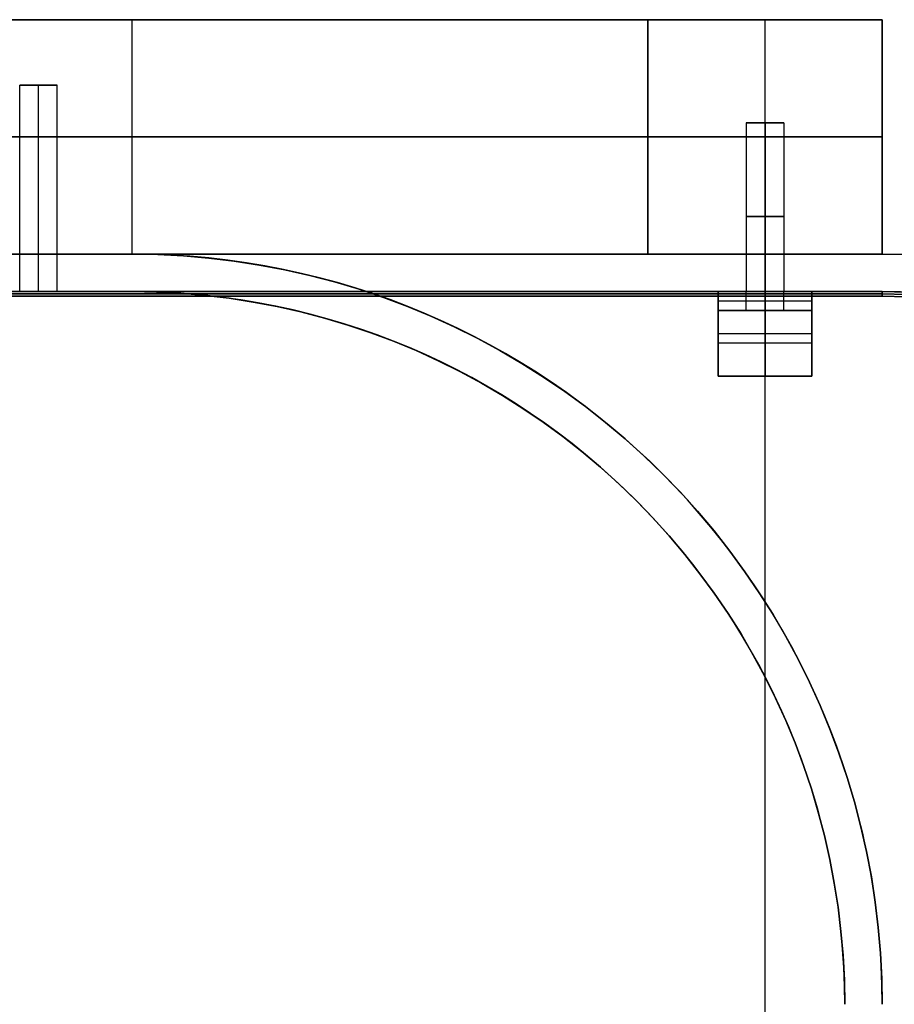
# Model space of a CAD drawing. Extents: x -1808 to 814, y 59 to 2017.
# Tile 51 of 52: x 642 to 735, y 1912 to 2017. Entities that reach past the tile are written whole.
import ezdxf

# ---------------------------------------------------------------- set-up
doc = ezdxf.new("R2010")
doc.units = 0
for name, color, linetype in [('LIVELLO_01', 12, 'CONTINUOUS'), ('LIVELLO_02', 192, 'CONTINUOUS'), ('LIVELLO_03', 5, 'CONTINUOUS'), ('PREDEFINITO', 7, 'CONTINUOUS')]:
    doc.layers.add(name, color=color, linetype=linetype)

msp = doc.modelspace()

# ---------------------------------------------------------------- linework, layer by layer
at = {"layer": 'LIVELLO_01'}
for p, q in [((74, 2017), (654, 2017)), ((654, 2017, 25), (74, 2017, 25)), ((654, 2017), (656.73, 2017, 0.05)), ((655.88, 2017, 25.03), (654, 2017, 25)), ((654, 1992), (654, 2017)), ((654, 1992, 25), (654, 2017, 25)), ((657.75, 2017, 25.13), (655.88, 2017, 25.03)), ((656.73, 2017, 0.05), (659.46, 2017, 0.19)), ((659.62, 2017, 25.29), (657.75, 2017, 25.13)), ((659.46, 2017, 0.19), (662.18, 2017, 0.42)), ((661.49, 2017, 25.51), (659.62, 2017, 25.29)), ((663.35, 2017, 25.8), (661.49, 2017, 25.51)), ((662.18, 2017, 0.42), (664.89, 2017, 0.75)), ((665.19, 2017, 26.15), (663.35, 2017, 25.8)), ((664.89, 2017, 0.75), (667.59, 2017, 1.16)), ((667.02, 2017, 26.56), (665.19, 2017, 26.15)), ((668.84, 2017, 27.04), (667.02, 2017, 26.56)), ((667.59, 2017, 1.16), (670.28, 2017, 1.67)), ((670.64, 2017, 27.58), (668.84, 2017, 27.04)), ((670.28, 2017, 1.67), (672.94, 2017, 2.27)), ((672.42, 2017, 28.18), (670.64, 2017, 27.58)), ((674.18, 2017, 28.83), (672.42, 2017, 28.18)), ((672.94, 2017, 2.27), (675.58, 2017, 2.97)), ((675.91, 2017, 29.55), (674.18, 2017, 28.83)), ((675.58, 2017, 2.97), (678.2, 2017, 3.75)), ((677.62, 2017, 30.33), (675.91, 2017, 29.55)), ((679.3, 2017, 31.17), (677.62, 2017, 30.33)), ((678.2, 2017, 3.75), (680.79, 2017, 4.62)), ((680.96, 2017, 32.06), (679.3, 2017, 31.17)), ((680.79, 2017, 4.62), (683.35, 2017, 5.58)), ((682.58, 2017, 33.01), (680.96, 2017, 32.06)), ((684.16, 2017, 34.01), (682.58, 2017, 33.01)), ((683.35, 2017, 5.58), (685.87, 2017, 6.62)), ((685.72, 2017, 35.07), (684.16, 2017, 34.01)), ((687.23, 2017, 36.18), (685.72, 2017, 35.07)), ((685.87, 2017, 6.62), (688.36, 2017, 7.75)), ((688.71, 2017, 37.34), (687.23, 2017, 36.18)), ((688.36, 2017, 7.75), (690.81, 2017, 8.97)), ((690.15, 2017, 38.55), (688.71, 2017, 37.34)), ((691.54, 2017, 39.8), (690.15, 2017, 38.55)), ((690.81, 2017, 8.97), (693.21, 2017, 10.27)), ((692.89, 2017, 41.11), (691.54, 2017, 39.8)), ((694.2, 2017, 42.46), (692.89, 2017, 41.11)), ((693.21, 2017, 10.27), (695.57, 2017, 11.65)), ((695.45, 2017, 43.85), (694.2, 2017, 42.46)), ((696.66, 2017, 45.29), (695.45, 2017, 43.85)), ((695.57, 2017, 11.65), (697.88, 2017, 13.11)), ((697.82, 2017, 46.77), (696.66, 2017, 45.29)), ((698.93, 2017, 48.28), (697.82, 2017, 46.77)), ((697.88, 2017, 13.11), (700.13, 2017, 14.64)), ((699.99, 2017, 49.84), (698.93, 2017, 48.28)), ((700.99, 2017, 51.42), (699.99, 2017, 49.84)), ((700.13, 2017, 14.64), (702.34, 2017, 16.26)), ((701.94, 2017, 53.04), (700.99, 2017, 51.42)), ((702.83, 2017, 54.7), (701.94, 2017, 53.04)), ((702.34, 2017, 16.26), (704.49, 2017, 17.94)), ((703.67, 2017, 56.38), (702.83, 2017, 54.7)), ((704.45, 2017, 58.09), (703.67, 2017, 56.38)), ((705.17, 2017, 59.82), (704.45, 2017, 58.09)), ((704.49, 2017, 17.94), (706.58, 2017, 19.7)), ((705.82, 2017, 61.58), (705.17, 2017, 59.82)), ((706.42, 2017, 63.36), (705.82, 2017, 61.58)), ((706.96, 2017, 65.16), (706.42, 2017, 63.36)), ((706.58, 2017, 19.7), (708.6, 2017, 21.53)), ((707.44, 2017, 66.98), (706.96, 2017, 65.16)), ((707.85, 2017, 68.81), (707.44, 2017, 66.98)), ((708.2, 2017, 70.65), (707.85, 2017, 68.81)), ((708.49, 2017, 72.51), (708.2, 2017, 70.65)), ((708.71, 2017, 74.38), (708.49, 2017, 72.51)), ((708.6, 2017, 21.53), (710.57, 2017, 23.43)), ((708.87, 2017, 76.25), (708.71, 2017, 74.38)), ((708.97, 2017, 78.12), (708.87, 2017, 76.25)), ((709, 2017, 80), (708.97, 2017, 78.12)), ((734, 2017, 300), (709, 2017, 300)), ((709, 2017, 300), (709, 1992, 300)), ((709, 2017, 300), (709, 2017, 80)), ((709, 1992, 80), (709, 2017, 80)), ((709, 2017, 150), (734, 2017, 150)), ((710.57, 2017, 23.43), (712.47, 2017, 25.4)), ((712.47, 2017, 25.4), (714.3, 2017, 27.42)), ((714.3, 2017, 27.42), (716.06, 2017, 29.51)), ((716.06, 2017, 29.51), (717.74, 2017, 31.66)), ((717.74, 2017, 31.66), (719.36, 2017, 33.87)), ((719.36, 2017, 33.87), (720.89, 2017, 36.12)), ((720.89, 2017, 36.12), (722.35, 2017, 38.43)), ((721.5, 1992, 300), (721.5, 2017, 300)), ((722.35, 2017, 38.43), (723.73, 2017, 40.79)), ((723.73, 2017, 40.79), (725.03, 2017, 43.19)), ((725.03, 2017, 43.19), (726.25, 2017, 45.64)), ((726.25, 2017, 45.64), (727.38, 2017, 48.13)), ((727.38, 2017, 48.13), (728.42, 2017, 50.65)), ((728.42, 2017, 50.65), (729.38, 2017, 53.21)), ((729.38, 2017, 53.21), (730.25, 2017, 55.8)), ((730.25, 2017, 55.8), (731.03, 2017, 58.42)), ((731.03, 2017, 58.42), (731.73, 2017, 61.06)), ((731.73, 2017, 61.06), (732.33, 2017, 63.72)), ((732.33, 2017, 63.72), (732.84, 2017, 66.41)), ((732.84, 2017, 66.41), (733.25, 2017, 69.11)), ((733.25, 2017, 69.11), (733.58, 2017, 71.82)), ((733.58, 2017, 71.82), (733.81, 2017, 74.54)), ((733.81, 2017, 74.54), (733.95, 2017, 77.27)), ((733.95, 2017, 77.27), (734, 2017, 80)), ((734, 2017, 80), (734, 2017, 300)), ((734, 2017, 300), (734, 1992, 300)), ((734, 1992, 80), (734, 2017, 80)), ((642, 1992, 12.5), (642, 2010, 12.5)), ((642, 2010, 12.5), (646, 2010, 12.5)), ((644, 1992, 14.5), (644, 2010, 14.5)), ((644, 1992, 10.5), (644, 2010, 10.5)), ((644, 2010, 10.5), (644, 2010, 14.5)), ((646, 1992, 12.5), (646, 2010, 12.5)), ((719.5, 2006, 282.5), (719.5, 1992, 282.5)), ((723.5, 2006, 282.5), (719.5, 2006, 282.5)), ((721.5, 2006, 284.5), (721.5, 1992, 284.5)), ((721.5, 2006, 280.5), (721.5, 1992, 280.5)), ((721.5, 2006, 284.5), (721.5, 2006, 280.5)), ((723.5, 2006, 282.5), (723.5, 1992, 282.5)), ((654, 2004.5), (74, 2004.5)), ((74, 2004.5, 25), (654, 2004.5, 25)), ((656.73, 2004.5, 0.05), (654, 2004.5)), ((654, 2004.5, 25), (655.88, 2004.5, 25.03)), ((655.88, 2004.5, 25.03), (657.75, 2004.5, 25.13)), ((659.46, 2004.5, 0.19), (656.73, 2004.5, 0.05)), ((657.75, 2004.5, 25.13), (659.62, 2004.5, 25.29)), ((662.18, 2004.5, 0.42), (659.46, 2004.5, 0.19)), ((659.62, 2004.5, 25.29), (661.49, 2004.5, 25.51)), ((661.49, 2004.5, 25.51), (663.35, 2004.5, 25.8)), ((664.89, 2004.5, 0.75), (662.18, 2004.5, 0.42)), ((663.35, 2004.5, 25.8), (665.19, 2004.5, 26.15)), ((667.59, 2004.5, 1.16), (664.89, 2004.5, 0.75)), ((665.19, 2004.5, 26.15), (667.02, 2004.5, 26.56)), ((667.02, 2004.5, 26.56), (668.84, 2004.5, 27.04)), ((670.28, 2004.5, 1.67), (667.59, 2004.5, 1.16)), ((668.84, 2004.5, 27.04), (670.64, 2004.5, 27.58)), ((672.94, 2004.5, 2.27), (670.28, 2004.5, 1.67)), ((670.64, 2004.5, 27.58), (672.42, 2004.5, 28.18)), ((672.42, 2004.5, 28.18), (674.18, 2004.5, 28.83)), ((675.58, 2004.5, 2.97), (672.94, 2004.5, 2.27)), ((674.18, 2004.5, 28.83), (675.91, 2004.5, 29.55)), ((678.2, 2004.5, 3.75), (675.58, 2004.5, 2.97)), ((675.91, 2004.5, 29.55), (677.62, 2004.5, 30.33)), ((677.62, 2004.5, 30.33), (679.3, 2004.5, 31.17)), ((680.79, 2004.5, 4.62), (678.2, 2004.5, 3.75)), ((679.3, 2004.5, 31.17), (680.96, 2004.5, 32.06)), ((683.35, 2004.5, 5.58), (680.79, 2004.5, 4.62)), ((680.96, 2004.5, 32.06), (682.58, 2004.5, 33.01)), ((682.58, 2004.5, 33.01), (684.16, 2004.5, 34.01)), ((685.87, 2004.5, 6.62), (683.35, 2004.5, 5.58)), ((684.16, 2004.5, 34.01), (685.72, 2004.5, 35.07)), ((685.72, 2004.5, 35.07), (687.23, 2004.5, 36.18)), ((688.36, 2004.5, 7.75), (685.87, 2004.5, 6.62)), ((687.23, 2004.5, 36.18), (688.71, 2004.5, 37.34)), ((690.81, 2004.5, 8.97), (688.36, 2004.5, 7.75)), ((688.71, 2004.5, 37.34), (690.15, 2004.5, 38.55)), ((690.15, 2004.5, 38.55), (691.54, 2004.5, 39.8)), ((693.21, 2004.5, 10.27), (690.81, 2004.5, 8.97)), ((691.54, 2004.5, 39.8), (692.89, 2004.5, 41.11)), ((692.89, 2004.5, 41.11), (694.2, 2004.5, 42.46)), ((695.57, 2004.5, 11.65), (693.21, 2004.5, 10.27)), ((694.2, 2004.5, 42.46), (695.45, 2004.5, 43.85)), ((695.45, 2004.5, 43.85), (696.66, 2004.5, 45.29)), ((697.88, 2004.5, 13.11), (695.57, 2004.5, 11.65)), ((696.66, 2004.5, 45.29), (697.82, 2004.5, 46.77)), ((697.82, 2004.5, 46.77), (698.93, 2004.5, 48.28)), ((700.13, 2004.5, 14.64), (697.88, 2004.5, 13.11)), ((698.93, 2004.5, 48.28), (699.99, 2004.5, 49.84)), ((699.99, 2004.5, 49.84), (700.99, 2004.5, 51.42)), ((702.34, 2004.5, 16.26), (700.13, 2004.5, 14.64)), ((700.99, 2004.5, 51.42), (701.94, 2004.5, 53.04)), ((701.94, 2004.5, 53.04), (702.83, 2004.5, 54.7)), ((704.49, 2004.5, 17.94), (702.34, 2004.5, 16.26)), ((702.83, 2004.5, 54.7), (703.67, 2004.5, 56.38)), ((703.67, 2004.5, 56.38), (704.45, 2004.5, 58.09)), ((704.45, 2004.5, 58.09), (705.17, 2004.5, 59.82)), ((706.58, 2004.5, 19.7), (704.49, 2004.5, 17.94)), ((705.17, 2004.5, 59.82), (705.82, 2004.5, 61.58)), ((705.82, 2004.5, 61.58), (706.42, 2004.5, 63.36)), ((706.42, 2004.5, 63.36), (706.96, 2004.5, 65.16)), ((708.6, 2004.5, 21.53), (706.58, 2004.5, 19.7)), ((706.96, 2004.5, 65.16), (707.44, 2004.5, 66.98)), ((707.44, 2004.5, 66.98), (707.85, 2004.5, 68.81)), ((707.85, 2004.5, 68.81), (708.2, 2004.5, 70.65)), ((708.2, 2004.5, 70.65), (708.49, 2004.5, 72.51)), ((708.49, 2004.5, 72.51), (708.71, 2004.5, 74.38)), ((710.57, 2004.5, 23.43), (708.6, 2004.5, 21.53)), ((708.71, 2004.5, 74.38), (708.87, 2004.5, 76.25)), ((708.87, 2004.5, 76.25), (708.97, 2004.5, 78.12)), ((708.97, 2004.5, 78.12), (709, 2004.5, 80)), ((709, 2004.5, 300), (734, 2004.5, 300)), ((709, 2004.5, 80), (709, 2004.5, 300)), ((712.47, 2004.5, 25.4), (710.57, 2004.5, 23.43)), ((714.3, 2004.5, 27.42), (712.47, 2004.5, 25.4)), ((716.06, 2004.5, 29.51), (714.3, 2004.5, 27.42)), ((717.74, 2004.5, 31.66), (716.06, 2004.5, 29.51)), ((719.36, 2004.5, 33.87), (717.74, 2004.5, 31.66)), ((720.89, 2004.5, 36.12), (719.36, 2004.5, 33.87)), ((722.35, 2004.5, 38.43), (720.89, 2004.5, 36.12)), ((723.73, 2004.5, 40.79), (722.35, 2004.5, 38.43)), ((725.03, 2004.5, 43.19), (723.73, 2004.5, 40.79)), ((726.25, 2004.5, 45.64), (725.03, 2004.5, 43.19)), ((727.38, 2004.5, 48.13), (726.25, 2004.5, 45.64)), ((728.42, 2004.5, 50.65), (727.38, 2004.5, 48.13)), ((729.38, 2004.5, 53.21), (728.42, 2004.5, 50.65)), ((730.25, 2004.5, 55.8), (729.38, 2004.5, 53.21)), ((731.03, 2004.5, 58.42), (730.25, 2004.5, 55.8)), ((731.73, 2004.5, 61.06), (731.03, 2004.5, 58.42)), ((732.33, 2004.5, 63.72), (731.73, 2004.5, 61.06)), ((732.84, 2004.5, 66.41), (732.33, 2004.5, 63.72)), ((733.25, 2004.5, 69.11), (732.84, 2004.5, 66.41)), ((733.58, 2004.5, 71.82), (733.25, 2004.5, 69.11)), ((733.81, 2004.5, 74.54), (733.58, 2004.5, 71.82)), ((733.95, 2004.5, 77.27), (733.81, 2004.5, 74.54)), ((734, 2004.5, 80), (733.95, 2004.5, 77.27)), ((734, 2004.5, 300), (734, 2004.5, 80)), ((654, 1992, 25), (74, 1992, 25)), ((74, 1992), (654, 1992)), ((655.88, 1992, 25.03), (654, 1992, 25)), ((654, 1992), (656.73, 1992, 0.05)), ((657.75, 1992, 25.13), (655.88, 1992, 25.03)), ((656.73, 1992, 0.05), (659.46, 1992, 0.19)), ((659.62, 1992, 25.29), (657.75, 1992, 25.13)), ((659.46, 1992, 0.19), (662.18, 1992, 0.42)), ((661.49, 1992, 25.51), (659.62, 1992, 25.29)), ((663.35, 1992, 25.8), (661.49, 1992, 25.51)), ((662.18, 1992, 0.42), (664.89, 1992, 0.75)), ((665.19, 1992, 26.15), (663.35, 1992, 25.8)), ((664.89, 1992, 0.75), (667.59, 1992, 1.16)), ((667.02, 1992, 26.56), (665.19, 1992, 26.15)), ((668.84, 1992, 27.04), (667.02, 1992, 26.56)), ((667.59, 1992, 1.16), (670.28, 1992, 1.67)), ((670.64, 1992, 27.58), (668.84, 1992, 27.04)), ((670.28, 1992, 1.67), (672.94, 1992, 2.27)), ((672.42, 1992, 28.18), (670.64, 1992, 27.58)), ((674.18, 1992, 28.83), (672.42, 1992, 28.18)), ((672.94, 1992, 2.27), (675.58, 1992, 2.97)), ((675.91, 1992, 29.55), (674.18, 1992, 28.83)), ((675.58, 1992, 2.97), (678.2, 1992, 3.75)), ((677.62, 1992, 30.33), (675.91, 1992, 29.55)), ((679.3, 1992, 31.17), (677.62, 1992, 30.33)), ((678.2, 1992, 3.75), (680.79, 1992, 4.62)), ((680.96, 1992, 32.06), (679.3, 1992, 31.17)), ((680.79, 1992, 4.62), (683.35, 1992, 5.58)), ((682.58, 1992, 33.01), (680.96, 1992, 32.06)), ((684.16, 1992, 34.01), (682.58, 1992, 33.01)), ((683.35, 1992, 5.58), (685.87, 1992, 6.62)), ((685.72, 1992, 35.07), (684.16, 1992, 34.01)), ((687.23, 1992, 36.18), (685.72, 1992, 35.07)), ((685.87, 1992, 6.62), (688.36, 1992, 7.75)), ((688.71, 1992, 37.34), (687.23, 1992, 36.18)), ((688.36, 1992, 7.75), (690.81, 1992, 8.97)), ((690.15, 1992, 38.55), (688.71, 1992, 37.34)), ((691.54, 1992, 39.8), (690.15, 1992, 38.55)), ((690.81, 1992, 8.97), (693.21, 1992, 10.27)), ((692.89, 1992, 41.11), (691.54, 1992, 39.8)), ((694.2, 1992, 42.46), (692.89, 1992, 41.11)), ((693.21, 1992, 10.27), (695.57, 1992, 11.65)), ((695.45, 1992, 43.85), (694.2, 1992, 42.46)), ((696.66, 1992, 45.29), (695.45, 1992, 43.85)), ((695.57, 1992, 11.65), (697.88, 1992, 13.11)), ((697.82, 1992, 46.77), (696.66, 1992, 45.29)), ((698.93, 1992, 48.28), (697.82, 1992, 46.77)), ((697.88, 1992, 13.11), (700.13, 1992, 14.64)), ((699.99, 1992, 49.84), (698.93, 1992, 48.28)), ((700.99, 1992, 51.42), (699.99, 1992, 49.84)), ((700.13, 1992, 14.64), (702.34, 1992, 16.26)), ((701.94, 1992, 53.04), (700.99, 1992, 51.42)), ((702.83, 1992, 54.7), (701.94, 1992, 53.04)), ((702.34, 1992, 16.26), (704.49, 1992, 17.94)), ((703.67, 1992, 56.38), (702.83, 1992, 54.7)), ((704.45, 1992, 58.09), (703.67, 1992, 56.38)), ((705.17, 1992, 59.82), (704.45, 1992, 58.09)), ((704.49, 1992, 17.94), (706.58, 1992, 19.7)), ((705.82, 1992, 61.58), (705.17, 1992, 59.82)), ((706.42, 1992, 63.36), (705.82, 1992, 61.58)), ((706.96, 1992, 65.16), (706.42, 1992, 63.36)), ((706.58, 1992, 19.7), (708.6, 1992, 21.53)), ((707.44, 1992, 66.98), (706.96, 1992, 65.16)), ((707.85, 1992, 68.81), (707.44, 1992, 66.98)), ((708.2, 1992, 70.65), (707.85, 1992, 68.81)), ((708.49, 1992, 72.51), (708.2, 1992, 70.65)), ((708.71, 1992, 74.38), (708.49, 1992, 72.51)), ((708.6, 1992, 21.53), (710.57, 1992, 23.43)), ((708.87, 1992, 76.25), (708.71, 1992, 74.38)), ((708.97, 1992, 78.12), (708.87, 1992, 76.25)), ((709, 1992, 80), (708.97, 1992, 78.12)), ((709, 1992, 300), (709, 1992, 80)), ((734, 1992, 300), (709, 1992, 300)), ((709, 1992, 150), (734, 1992, 150)), ((710.57, 1992, 23.43), (712.47, 1992, 25.4)), ((712.47, 1992, 25.4), (714.3, 1992, 27.42)), ((714.3, 1992, 27.42), (716.06, 1992, 29.51)), ((716.06, 1992, 29.51), (717.74, 1992, 31.66)), ((717.74, 1992, 31.66), (719.36, 1992, 33.87)), ((719.36, 1992, 33.87), (720.89, 1992, 36.12)), ((720.89, 1992, 36.12), (722.35, 1992, 38.43)), ((722.35, 1992, 38.43), (723.73, 1992, 40.79)), ((723.73, 1992, 40.79), (725.03, 1992, 43.19)), ((725.03, 1992, 43.19), (726.25, 1992, 45.64)), ((726.25, 1992, 45.64), (727.38, 1992, 48.13)), ((727.38, 1992, 48.13), (728.42, 1992, 50.65)), ((728.42, 1992, 50.65), (729.38, 1992, 53.21)), ((729.38, 1992, 53.21), (730.25, 1992, 55.8)), ((730.25, 1992, 55.8), (731.03, 1992, 58.42)), ((731.03, 1992, 58.42), (731.73, 1992, 61.06)), ((731.73, 1992, 61.06), (732.33, 1992, 63.72)), ((732.33, 1992, 63.72), (732.84, 1992, 66.41)), ((732.84, 1992, 66.41), (733.25, 1992, 69.11)), ((733.25, 1992, 69.11), (733.58, 1992, 71.82)), ((733.58, 1992, 71.82), (733.81, 1992, 74.54)), ((733.81, 1992, 74.54), (733.95, 1992, 77.27)), ((733.95, 1992, 77.27), (734, 1992, 80)), ((734, 1992, 80), (734, 1992, 300))]:
    msp.add_line(p, q, dxfattribs=at)
at = {"layer": 'LIVELLO_01', "extrusion": (0, 1, 0)}
for centre in [(-644, 12.5, 2010), (-721.5, 282.5, 2006), (-721.5, 282.5, 1996), (-644, 12.5, 1992), (-721.5, 282.5, 1992)]:
    msp.add_circle(centre, 2, dxfattribs=at)
at = {"layer": 'LIVELLO_02'}
for p, q in [((-6, 1988, 299.5), (734, 1988, 299.5)), ((734, 1988, 292.5), (-6, 1988, 292.5)), ((-6, 1988, 296), (734, 1988, 296)), ((734, 1987.75, 292.25), (-6, 1987.75, 292.25)), ((-6, 1987.75, 299.75), (734, 1987.75, 299.75)), ((734, 1988, 299.5), (736.59, 1987.96, 299.5)), ((736.59, 1987.96, 292.5), (734, 1988, 292.5)), ((734, 1988, 296), (736.59, 1987.96, 296)), ((734, 1988, 292.5), (734, 1988, 299.5)), ((734, 1987.5, 292), (734, 1988, 292.5)), ((734, 1988, 299.5), (734, 1987.5, 300)), ((736.59, 1987.71, 292.25), (734, 1987.75, 292.25)), ((734, 1987.75, 299.75), (736.59, 1987.71, 299.75)), ((734, 1987.5, 292), (-6, 1987.5, 292)), ((-6, 1987.5, 300), (734, 1987.5, 300)), ((736.58, 1987.46, 292), (734, 1987.5, 292)), ((734, 1987.5, 300), (736.58, 1987.46, 300))]:
    msp.add_line(p, q, dxfattribs=at)
at = {"layer": 'LIVELLO_03'}
for p, q in [((734, 1992, 275), (-6, 1992, 275)), ((734, 1992, 300), (-6, 1992, 300)), ((-6, 1992, 287.5), (734, 1992, 287.5)), ((654, 1992), (74, 1992)), ((654, 1992, 25), (74, 1992, 25)), ((642, 1988, 12.5), (642, 1992, 12.5)), ((644, 1988, 14.5), (644, 1992, 14.5)), ((644, 1988, 10.5), (644, 1992, 10.5)), ((646, 1992, 12.5), (654, 1992, 12.5)), ((646, 1988, 12.5), (646, 1992, 12.5)), ((656.73, 1991.95), (654, 1992)), ((656.73, 1991.95, 25), (654, 1992, 25)), ((654, 1992, 12.5), (656.73, 1991.95, 12.5)), ((654, 1992), (654, 1992, 25)), ((659.46, 1991.81), (656.73, 1991.95)), ((659.46, 1991.81, 25), (656.73, 1991.95, 25)), ((656.73, 1991.95, 12.5), (659.46, 1991.81, 12.5)), ((719.5, 1992, 282.5), (719.5, 1988, 282.5)), ((721.5, 1992, 284.5), (721.5, 1988, 284.5)), ((721.5, 1992, 280.5), (721.5, 1988, 280.5)), ((723.5, 1992, 282.5), (723.5, 1988, 282.5)), ((736.73, 1991.95, 275), (734, 1992, 275)), ((736.73, 1991.95, 300), (734, 1992, 300)), ((734, 1992, 287.5), (736.73, 1991.95, 287.5)), ((734, 1992, 275), (734, 1992, 300)), ((662.18, 1991.58), (659.46, 1991.81)), ((662.18, 1991.58, 25), (659.46, 1991.81, 25)), ((659.46, 1991.81, 12.5), (662.18, 1991.58, 12.5)), ((664.89, 1991.25), (662.18, 1991.58)), ((664.89, 1991.25, 25), (662.18, 1991.58, 25)), ((662.18, 1991.58, 12.5), (664.89, 1991.25, 12.5)), ((667.59, 1990.84), (664.89, 1991.25)), ((667.59, 1990.84, 25), (664.89, 1991.25, 25)), ((664.89, 1991.25, 12.5), (667.59, 1990.84, 12.5)), ((670.28, 1990.33), (667.59, 1990.84)), ((670.28, 1990.33, 25), (667.59, 1990.84, 25)), ((667.59, 1990.84, 12.5), (670.28, 1990.33, 12.5)), ((672.94, 1989.73), (670.28, 1990.33)), ((672.94, 1989.73, 25), (670.28, 1990.33, 25)), ((670.28, 1990.33, 12.5), (672.94, 1989.73, 12.5)), ((675.58, 1989.03), (672.94, 1989.73)), ((675.58, 1989.03, 25), (672.94, 1989.73, 25)), ((672.94, 1989.73, 12.5), (675.58, 1989.03, 12.5)), ((678.2, 1988.25), (675.58, 1989.03)), ((678.2, 1988.25, 25), (675.58, 1989.03, 25)), ((675.58, 1989.03, 12.5), (678.2, 1988.25, 12.5)), ((-6, 1988, 275), (734, 1988, 275)), ((-6, 1988, 300), (734, 1988, 300)), ((734, 1988, 287.5), (-6, 1988, 287.5)), ((74, 1988), (654, 1988)), ((74, 1988, 25), (654, 1988, 25)), ((642, 1988, 12.5), (86, 1988, 12.5)), ((654, 1988, 12.5), (646, 1988, 12.5)), ((654, 1988), (656.59, 1987.96)), ((654, 1988, 25), (656.59, 1987.96, 25)), ((656.59, 1987.96, 12.5), (654, 1988, 12.5)), ((654, 1988), (654, 1988, 25)), ((656.59, 1987.96), (659.19, 1987.82)), ((656.59, 1987.96, 25), (659.19, 1987.82, 25)), ((659.19, 1987.82, 12.5), (656.59, 1987.96, 12.5)), ((659.19, 1987.82), (661.77, 1987.6)), ((659.19, 1987.82, 25), (661.77, 1987.6, 25)), ((661.77, 1987.6, 12.5), (659.19, 1987.82, 12.5)), ((680.79, 1987.38), (678.2, 1988.25)), ((680.79, 1987.38, 25), (678.2, 1988.25, 25)), ((678.2, 1988.25, 12.5), (680.79, 1987.38, 12.5)), ((726.5, 1988, 275), (716.5, 1988, 275)), ((716.5, 1988, 275), (716.5, 1988, 292)), ((716.5, 1988, 292), (726.5, 1988, 292)), ((716.5, 1988, 292), (716.5, 1979, 292)), ((716.5, 1986, 275), (716.5, 1988, 275)), ((719.77, 1988, 283.5), (716.5, 1988, 283.5)), ((716.5, 1988, 283.5), (716.5, 1986, 283.5)), ((719.5, 1986, 282.5), (719.5, 1988, 282.5)), ((721.5, 1988, 292), (721.5, 1988, 284.5)), ((721.5, 1988, 280.5), (721.5, 1988, 275)), ((721.5, 1979, 292), (721.5, 1988, 292)), ((721.5, 1988, 275), (721.5, 1986, 275)), ((721.5, 1986, 280.5), (721.5, 1988, 280.5)), ((721.5, 1986, 284.5), (721.5, 1988, 284.5)), ((726.5, 1988, 283.5), (723.23, 1988, 283.5)), ((723.5, 1986, 282.5), (723.5, 1988, 282.5)), ((726.5, 1988, 275), (726.5, 1988, 292)), ((726.5, 1986, 275), (726.5, 1988, 275)), ((726.5, 1988, 292), (726.5, 1979, 292)), ((726.5, 1988, 283.5), (726.5, 1986, 283.5)), ((734, 1988, 275), (736.59, 1987.96, 275)), ((734, 1988, 300), (736.59, 1987.96, 300)), ((736.59, 1987.96, 287.5), (734, 1988, 287.5)), ((734, 1988, 275), (734, 1988, 300)), ((661.77, 1987.6), (664.35, 1987.29)), ((661.77, 1987.6, 25), (664.35, 1987.29, 25)), ((664.35, 1987.29, 12.5), (661.77, 1987.6, 12.5)), ((664.35, 1987.29), (666.91, 1986.89)), ((664.35, 1987.29, 25), (666.91, 1986.89, 25)), ((666.91, 1986.89, 12.5), (664.35, 1987.29, 12.5)), ((666.91, 1986.89), (669.46, 1986.41)), ((666.91, 1986.89, 25), (669.46, 1986.41, 25)), ((669.46, 1986.41, 12.5), (666.91, 1986.89, 12.5)), ((683.35, 1986.42), (680.79, 1987.38)), ((683.35, 1986.42, 25), (680.79, 1987.38, 25)), ((680.79, 1987.38, 12.5), (683.35, 1986.42, 12.5)), ((726.5, 1987, 275), (716.5, 1987, 275)), ((669.46, 1986.41), (671.99, 1985.84)), ((669.46, 1986.41, 25), (671.99, 1985.84, 25)), ((671.99, 1985.84, 12.5), (669.46, 1986.41, 12.5)), ((671.99, 1985.84), (674.5, 1985.18)), ((671.99, 1985.84, 25), (674.5, 1985.18, 25)), ((674.5, 1985.18, 12.5), (671.99, 1985.84, 12.5)), ((685.87, 1985.38), (683.35, 1986.42)), ((685.87, 1985.38, 25), (683.35, 1986.42, 25)), ((683.35, 1986.42, 12.5), (685.87, 1985.38, 12.5)), ((716.5, 1979, 290), (716.5, 1986, 290)), ((716.5, 1986, 290), (726.5, 1986, 290)), ((716.5, 1986, 290), (716.5, 1986, 275)), ((716.5, 1986, 275), (726.5, 1986, 275)), ((719.5, 1986, 282.5), (716.5, 1986, 282.5)), ((721.5, 1986, 290), (721.5, 1979, 290)), ((721.5, 1986, 275), (721.5, 1986, 280.5)), ((721.5, 1986, 284.5), (721.5, 1986, 290)), ((726.5, 1986, 282.5), (723.5, 1986, 282.5)), ((726.5, 1986, 290), (726.5, 1986, 275)), ((726.5, 1979, 290), (726.5, 1986, 290)), ((674.5, 1985.18), (676.99, 1984.44)), ((674.5, 1985.18, 25), (676.99, 1984.44, 25)), ((676.99, 1984.44, 12.5), (674.5, 1985.18, 12.5)), ((688.36, 1984.25), (685.87, 1985.38)), ((688.36, 1984.25, 25), (685.87, 1985.38, 25)), ((685.87, 1985.38, 12.5), (688.36, 1984.25, 12.5)), ((676.99, 1984.44), (679.45, 1983.61)), ((676.99, 1984.44, 25), (679.45, 1983.61, 25)), ((679.45, 1983.61, 12.5), (676.99, 1984.44, 12.5)), ((679.45, 1983.61), (681.88, 1982.7)), ((679.45, 1983.61, 25), (681.88, 1982.7, 25)), ((681.88, 1982.7, 12.5), (679.45, 1983.61, 12.5)), ((690.81, 1983.03), (688.36, 1984.25)), ((690.81, 1983.03, 25), (688.36, 1984.25, 25)), ((688.36, 1984.25, 12.5), (690.81, 1983.03, 12.5)), ((726.5, 1983.5, 292), (716.5, 1983.5, 292)), ((716.5, 1983.5, 292), (716.5, 1983.5, 290)), ((726.5, 1983.5, 292), (726.5, 1983.5, 290)), ((681.88, 1982.7), (684.28, 1981.71)), ((681.88, 1982.7, 25), (684.28, 1981.71, 25)), ((684.28, 1981.71, 12.5), (681.88, 1982.7, 12.5)), ((693.21, 1981.73), (690.81, 1983.03)), ((693.21, 1981.73, 25), (690.81, 1983.03, 25)), ((690.81, 1983.03, 12.5), (693.21, 1981.73, 12.5)), ((726.5, 1982.5, 290), (716.5, 1982.5, 290)), ((684.28, 1981.71), (686.64, 1980.63)), ((684.28, 1981.71, 25), (686.64, 1980.63, 25)), ((686.64, 1980.63, 12.5), (684.28, 1981.71, 12.5)), ((695.57, 1980.35), (693.21, 1981.73)), ((695.57, 1980.35, 25), (693.21, 1981.73, 25)), ((693.21, 1981.73, 12.5), (695.57, 1980.35, 12.5)), ((686.64, 1980.63), (688.96, 1979.48)), ((686.64, 1980.63, 25), (688.96, 1979.48, 25)), ((688.96, 1979.48, 12.5), (686.64, 1980.63, 12.5)), ((697.88, 1978.89), (695.57, 1980.35)), ((697.88, 1978.89, 25), (695.57, 1980.35, 25)), ((695.57, 1980.35, 12.5), (697.88, 1978.89, 12.5)), ((688.96, 1979.48), (691.25, 1978.25)), ((688.96, 1979.48, 25), (691.25, 1978.25, 25)), ((691.25, 1978.25, 12.5), (688.96, 1979.48, 12.5)), ((691.25, 1978.25), (693.49, 1976.94)), ((691.25, 1978.25, 25), (693.49, 1976.94, 25)), ((693.49, 1976.94, 12.5), (691.25, 1978.25, 12.5)), ((700.13, 1977.36), (697.88, 1978.89)), ((700.13, 1977.36, 25), (697.88, 1978.89, 25)), ((697.88, 1978.89, 12.5), (700.13, 1977.36, 12.5)), ((716.5, 1979, 292), (726.5, 1979, 292)), ((716.5, 1979, 292), (716.5, 1979, 290)), ((716.5, 1979, 290), (726.5, 1979, 290)), ((726.5, 1979, 291), (716.5, 1979, 291)), ((721.5, 1979, 290), (721.5, 1979, 292)), ((726.5, 1979, 292), (726.5, 1979, 290)), ((702.34, 1975.74), (700.13, 1977.36)), ((702.34, 1975.74, 25), (700.13, 1977.36, 25)), ((700.13, 1977.36, 12.5), (702.34, 1975.74, 12.5)), ((693.49, 1976.94), (695.68, 1975.55)), ((693.49, 1976.94, 25), (695.68, 1975.55, 25)), ((695.68, 1975.55, 12.5), (693.49, 1976.94, 12.5)), ((695.68, 1975.55), (697.83, 1974.09)), ((695.68, 1975.55, 25), (697.83, 1974.09, 25)), ((697.83, 1974.09, 12.5), (695.68, 1975.55, 12.5)), ((704.49, 1974.06), (702.34, 1975.74)), ((704.49, 1974.06, 25), (702.34, 1975.74, 25)), ((702.34, 1975.74, 12.5), (704.49, 1974.06, 12.5)), ((697.83, 1974.09), (699.92, 1972.56)), ((697.83, 1974.09, 25), (699.92, 1972.56, 25)), ((699.92, 1972.56, 12.5), (697.83, 1974.09, 12.5)), ((706.58, 1972.3), (704.49, 1974.06)), ((706.58, 1972.3, 25), (704.49, 1974.06, 25)), ((704.49, 1974.06, 12.5), (706.58, 1972.3, 12.5)), ((699.92, 1972.56), (701.96, 1970.95)), ((699.92, 1972.56, 25), (701.96, 1970.95, 25)), ((701.96, 1970.95, 12.5), (699.92, 1972.56, 12.5)), ((708.6, 1970.47), (706.58, 1972.3)), ((708.6, 1970.47, 25), (706.58, 1972.3, 25)), ((706.58, 1972.3, 12.5), (708.6, 1970.47, 12.5)), ((701.96, 1970.95), (703.95, 1969.28)), ((701.96, 1970.95, 25), (703.95, 1969.28, 25)), ((703.95, 1969.28, 12.5), (701.96, 1970.95, 12.5)), ((710.57, 1968.57), (708.6, 1970.47)), ((710.57, 1968.57, 25), (708.6, 1970.47, 25)), ((708.6, 1970.47, 12.5), (710.57, 1968.57, 12.5)), ((703.95, 1969.28), (705.87, 1967.54)), ((703.95, 1969.28, 25), (705.87, 1967.54, 25)), ((705.87, 1967.54, 12.5), (703.95, 1969.28, 12.5)), ((712.47, 1966.6), (710.57, 1968.57)), ((712.47, 1966.6, 25), (710.57, 1968.57, 25)), ((710.57, 1968.57, 12.5), (712.47, 1966.6, 12.5)), ((705.87, 1967.54), (707.74, 1965.74)), ((705.87, 1967.54, 25), (707.74, 1965.74, 25)), ((707.74, 1965.74, 12.5), (705.87, 1967.54, 12.5)), ((707.74, 1965.74), (709.54, 1963.87)), ((707.74, 1965.74, 25), (709.54, 1963.87, 25)), ((709.54, 1963.87, 12.5), (707.74, 1965.74, 12.5)), ((714.3, 1964.58), (712.47, 1966.6)), ((714.3, 1964.58, 25), (712.47, 1966.6, 25)), ((712.47, 1966.6, 12.5), (714.3, 1964.58, 12.5)), ((716.06, 1962.49), (714.3, 1964.58)), ((716.06, 1962.49, 25), (714.3, 1964.58, 25)), ((714.3, 1964.58, 12.5), (716.06, 1962.49, 12.5)), ((709.54, 1963.87), (711.28, 1961.95)), ((709.54, 1963.87, 25), (711.28, 1961.95, 25)), ((711.28, 1961.95, 12.5), (709.54, 1963.87, 12.5)), ((717.74, 1960.34), (716.06, 1962.49)), ((717.74, 1960.34, 25), (716.06, 1962.49, 25)), ((716.06, 1962.49, 12.5), (717.74, 1960.34, 12.5)), ((711.28, 1961.95), (712.95, 1959.96)), ((711.28, 1961.95, 25), (712.95, 1959.96, 25)), ((712.95, 1959.96, 12.5), (711.28, 1961.95, 12.5)), ((712.95, 1959.96), (714.56, 1957.92)), ((712.95, 1959.96, 25), (714.56, 1957.92, 25)), ((714.56, 1957.92, 12.5), (712.95, 1959.96, 12.5)), ((719.36, 1958.13), (717.74, 1960.34)), ((719.36, 1958.13, 25), (717.74, 1960.34, 25)), ((717.74, 1960.34, 12.5), (719.36, 1958.13, 12.5)), ((714.56, 1957.92), (716.09, 1955.83)), ((714.56, 1957.92, 25), (716.09, 1955.83, 25)), ((716.09, 1955.83, 12.5), (714.56, 1957.92, 12.5)), ((720.89, 1955.88), (719.36, 1958.13)), ((720.89, 1955.88, 25), (719.36, 1958.13, 25)), ((719.36, 1958.13, 12.5), (720.89, 1955.88, 12.5)), ((716.09, 1955.83), (717.55, 1953.68)), ((716.09, 1955.83, 25), (717.55, 1953.68, 25)), ((717.55, 1953.68, 12.5), (716.09, 1955.83, 12.5)), ((722.35, 1953.57), (720.89, 1955.88)), ((722.35, 1953.57, 25), (720.89, 1955.88, 25)), ((720.89, 1955.88, 12.5), (722.35, 1953.57, 12.5)), ((717.55, 1953.68), (718.94, 1951.49)), ((717.55, 1953.68, 25), (718.94, 1951.49, 25)), ((718.94, 1951.49, 12.5), (717.55, 1953.68, 12.5)), ((723.73, 1951.21), (722.35, 1953.57)), ((723.73, 1951.21, 25), (722.35, 1953.57, 25)), ((722.35, 1953.57, 12.5), (723.73, 1951.21, 12.5)), ((718.94, 1951.49), (720.25, 1949.25)), ((718.94, 1951.49, 25), (720.25, 1949.25, 25)), ((720.25, 1949.25, 12.5), (718.94, 1951.49, 12.5)), ((725.03, 1948.81), (723.73, 1951.21)), ((725.03, 1948.81, 25), (723.73, 1951.21, 25)), ((723.73, 1951.21, 12.5), (725.03, 1948.81, 12.5)), ((720.25, 1949.25), (721.48, 1946.96)), ((720.25, 1949.25, 25), (721.48, 1946.96, 25)), ((721.48, 1946.96, 12.5), (720.25, 1949.25, 12.5)), ((726.25, 1946.36), (725.03, 1948.81)), ((726.25, 1946.36, 25), (725.03, 1948.81, 25)), ((725.03, 1948.81, 12.5), (726.25, 1946.36, 12.5)), ((721.48, 1946.96), (722.63, 1944.64)), ((721.48, 1946.96, 25), (722.63, 1944.64, 25)), ((722.63, 1944.64, 12.5), (721.48, 1946.96, 12.5)), ((727.38, 1943.87), (726.25, 1946.36)), ((727.38, 1943.87, 25), (726.25, 1946.36, 25)), ((726.25, 1946.36, 12.5), (727.38, 1943.87, 12.5)), ((722.63, 1944.64), (723.71, 1942.28)), ((722.63, 1944.64, 25), (723.71, 1942.28, 25)), ((723.71, 1942.28, 12.5), (722.63, 1944.64, 12.5)), ((728.42, 1941.35), (727.38, 1943.87)), ((728.42, 1941.35, 25), (727.38, 1943.87, 25)), ((727.38, 1943.87, 12.5), (728.42, 1941.35, 12.5)), ((723.71, 1942.28), (724.7, 1939.88)), ((723.71, 1942.28, 25), (724.7, 1939.88, 25)), ((724.7, 1939.88, 12.5), (723.71, 1942.28, 12.5)), ((729.38, 1938.79), (728.42, 1941.35)), ((729.38, 1938.79, 25), (728.42, 1941.35, 25)), ((728.42, 1941.35, 12.5), (729.38, 1938.79, 12.5)), ((724.7, 1939.88), (725.61, 1937.45)), ((724.7, 1939.88, 25), (725.61, 1937.45, 25)), ((725.61, 1937.45, 12.5), (724.7, 1939.88, 12.5)), ((730.25, 1936.2), (729.38, 1938.79)), ((730.25, 1936.2, 25), (729.38, 1938.79, 25)), ((729.38, 1938.79, 12.5), (730.25, 1936.2, 12.5)), ((725.61, 1937.45), (726.44, 1934.99)), ((725.61, 1937.45, 25), (726.44, 1934.99, 25)), ((726.44, 1934.99, 12.5), (725.61, 1937.45, 12.5)), ((731.03, 1933.58), (730.25, 1936.2)), ((731.03, 1933.58, 25), (730.25, 1936.2, 25)), ((730.25, 1936.2, 12.5), (731.03, 1933.58, 12.5)), ((726.44, 1934.99), (727.18, 1932.5)), ((726.44, 1934.99, 25), (727.18, 1932.5, 25)), ((727.18, 1932.5, 12.5), (726.44, 1934.99, 12.5)), ((731.73, 1930.94), (731.03, 1933.58)), ((731.73, 1930.94, 25), (731.03, 1933.58, 25)), ((731.03, 1933.58, 12.5), (731.73, 1930.94, 12.5)), ((727.18, 1932.5), (727.84, 1929.99)), ((727.18, 1932.5, 25), (727.84, 1929.99, 25)), ((727.84, 1929.99, 12.5), (727.18, 1932.5, 12.5)), ((727.84, 1929.99), (728.41, 1927.46)), ((727.84, 1929.99, 25), (728.41, 1927.46, 25)), ((728.41, 1927.46, 12.5), (727.84, 1929.99, 12.5)), ((732.33, 1928.28), (731.73, 1930.94)), ((732.33, 1928.28, 25), (731.73, 1930.94, 25)), ((731.73, 1930.94, 12.5), (732.33, 1928.28, 12.5)), ((732.84, 1925.59), (732.33, 1928.28)), ((732.84, 1925.59, 25), (732.33, 1928.28, 25)), ((732.33, 1928.28, 12.5), (732.84, 1925.59, 12.5)), ((728.41, 1927.46), (728.89, 1924.91)), ((728.41, 1927.46, 25), (728.89, 1924.91, 25)), ((728.89, 1924.91, 12.5), (728.41, 1927.46, 12.5)), ((728.89, 1924.91), (729.29, 1922.35)), ((728.89, 1924.91, 25), (729.29, 1922.35, 25)), ((729.29, 1922.35, 12.5), (728.89, 1924.91, 12.5)), ((733.25, 1922.89), (732.84, 1925.59)), ((733.25, 1922.89, 25), (732.84, 1925.59, 25)), ((732.84, 1925.59, 12.5), (733.25, 1922.89, 12.5)), ((733.58, 1920.18), (733.25, 1922.89)), ((733.58, 1920.18, 25), (733.25, 1922.89, 25)), ((733.25, 1922.89, 12.5), (733.58, 1920.18, 12.5)), ((729.29, 1922.35), (729.6, 1919.77)), ((729.29, 1922.35, 25), (729.6, 1919.77, 25)), ((729.6, 1919.77, 12.5), (729.29, 1922.35, 12.5)), ((729.6, 1919.77), (729.82, 1917.19)), ((729.6, 1919.77, 25), (729.82, 1917.19, 25)), ((729.82, 1917.19, 12.5), (729.6, 1919.77, 12.5)), ((733.81, 1917.46), (733.58, 1920.18)), ((733.81, 1917.46, 25), (733.58, 1920.18, 25)), ((733.58, 1920.18, 12.5), (733.81, 1917.46, 12.5)), ((733.95, 1914.73), (733.81, 1917.46)), ((733.95, 1914.73, 25), (733.81, 1917.46, 25)), ((733.81, 1917.46, 12.5), (733.95, 1914.73, 12.5)), ((729.82, 1917.19), (729.96, 1914.59)), ((729.82, 1917.19, 25), (729.96, 1914.59, 25)), ((729.96, 1914.59, 12.5), (729.82, 1917.19, 12.5)), ((729.96, 1914.59), (730, 1912)), ((729.96, 1914.59, 25), (730, 1912, 25)), ((730, 1912, 12.5), (729.96, 1914.59, 12.5)), ((734, 1912), (733.95, 1914.73)), ((734, 1912, 25), (733.95, 1914.73, 25)), ((733.95, 1914.73, 12.5), (734, 1912, 12.5))]:
    msp.add_line(p, q, dxfattribs=at)
at = {"layer": 'LIVELLO_03', "extrusion": (-1.13687e-13, 1, -2.27374e-13)}
msp.add_circle((-644, 12.5, 1992), 2, dxfattribs=at)
at = {"layer": 'LIVELLO_03', "extrusion": (0, 1, 0)}
for centre in [(-721.5, 282.5, 1992), (-721.5, 282.5, 1988), (-721.5, 282.5, 1988), (-721.5, 282.5, 1986)]:
    msp.add_circle(centre, 2, dxfattribs=at)
at = {"layer": 'LIVELLO_03', "extrusion": (1.13687e-13, 1, -1.13687e-13)}
msp.add_circle((-644, 12.5, 1988), 2, dxfattribs=at)
at = {"layer": 'PREDEFINITO'}
for p, q in [((721.5, 1317, 300), (721.5, 2017, 300)), ((734, 1992, 275), (-6, 1992, 275)), ((654, 1992), (74, 1992)), ((734, 1988, 275), (-6, 1988, 275)), ((654, 1988), (74, 1988))]:
    msp.add_line(p, q, dxfattribs=at)
for centre, radius, start in [((654, 1912), 80, 0), ((734, 1912, 275), 80, 0), ((654, 1912), 76, 360), ((734, 1912, 275), 76, 0)]:
    msp.add_arc(centre, radius, start, 90, dxfattribs=at)

doc.saveas('drawing.dxf')
